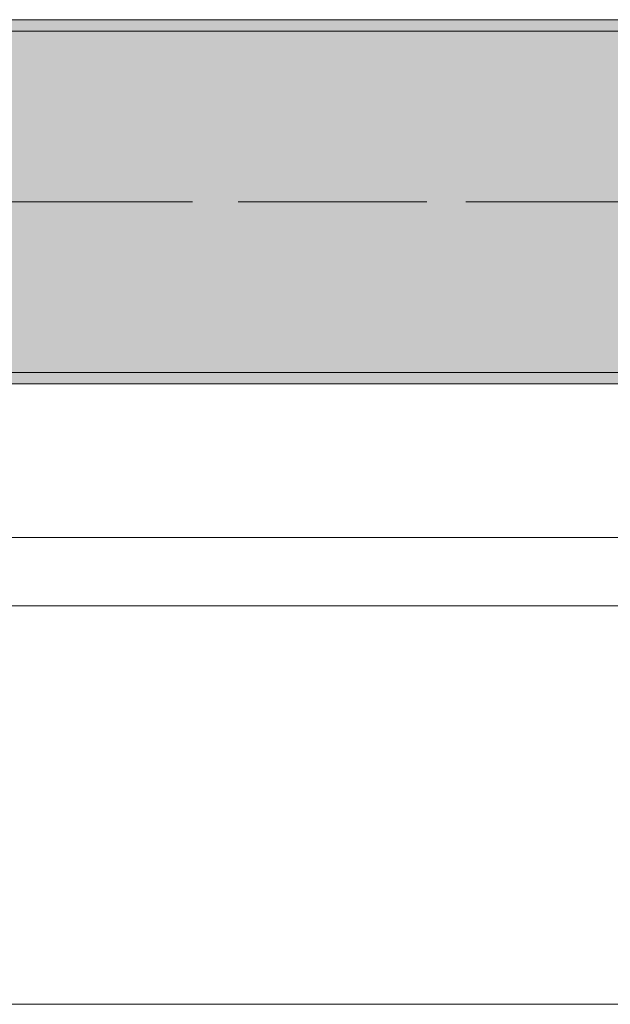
# Model space of a CAD drawing. Header units: metres. Extents: x -3.6 to 84.5, y -11 to 16.8.
# Tile 82 of 256: x 20.988 to 21.507, y -0.155 to 0.71. Entities that reach past the tile are written whole.
import ezdxf

# ---------------------------------------------------------------- set-up
doc = ezdxf.new("R2010")
doc.units = ezdxf.units.M
doc.header["$MEASUREMENT"] = 0
doc.linetypes.add('Achse', pattern=[0.2, 0.1, -0.05, 0, -0.05])
doc.linetypes.add('Strichlinie doppelt', pattern=[0.546806, 0.264583, -0.105833, 0.070556, -0.105833])
for name, color, linetype in [('451 - Universal.Achsen Raster', 7, 'Continuous'), ('604 - Struktur.Wand Aussen', 7, 'Continuous'), ('608 - Struktur.Träger', 7, 'Continuous'), ('653 - Abdeckung.TB Verkofferung', 7, 'Continuous')]:
    doc.layers.add(name, color=color, linetype=linetype)
pattern_1 = [(45, (0, 0), (-0.01767767, 0.01767767), [0, -0.025])]

msp = doc.modelspace()

# ---------------------------------------------------------------- hatches: boundary and pattern name
at = {"layer": '608 - Struktur.Träger', "linetype": 'Continuous', "lineweight": 0, "true_color": 0x000000}
h = msp.add_hatch(dxfattribs=at)
h.set_pattern_fill('Gips_0001', color=18, style=0, pattern_type=2)
h.set_pattern_definition(pattern_1)
h.paths.add_polyline_path([(21.96999, 0.70998), (18.68999, 0.70998), (18.68999, 0.69998), (21.96999, 0.69998)])
h = msp.add_hatch(dxfattribs=at)
h.set_pattern_fill('Beton__Stahlbeton_0001', color=18, style=0, pattern_type=2)
h.set_pattern_definition([(45, (0, 0), (-0.08485281, 0.08485281), []), (45, (-0.04243, 0.04243), (-0.08485281, 0.08485281), [0.09, -0.03])])
h.paths.add_polyline_path([(0.68999, 0.69998), (0.37999, 0.69998), (0.37999, 0.39998), (0.68999, 0.39998), (3.96999, 0.39998), (4.28999, 0.39998), (7.56999, 0.39998), (7.88999, 0.39998), (11.16999, 0.39998), (11.48999, 0.39998), (14.76999, 0.39998), (15.08999, 0.39998), (18.36999, 0.39998), (18.68999, 0.39998), (21.96999, 0.39998), (22.28999, 0.39998), (25.56999, 0.39998), (25.88999, 0.39998), (29.16999, 0.39998), (29.48999, 0.39998), (32.76999, 0.39998), (33.08999, 0.39998), (36.36999, 0.39998), (36.68999, 0.39998), (39.96999, 0.39998), (40.28999, 0.39998), (43.56999, 0.39998), (43.88999, 0.39998), (47.16999, 0.39998), (47.48999, 0.39998), (50.76999, 0.39998), (51.08999, 0.39998), (51.79999, 0.39998), (51.96999, 0.39998), (54.36999, 0.39998), (54.68999, 0.39998), (57.96999, 0.39998), (58.28999, 0.39998), (61.56999, 0.39998), (61.87999, 0.39998), (61.87999, 0.69998), (61.56999, 0.69998), (58.28999, 0.69998), (57.96999, 0.69998), (54.68999, 0.69998), (54.36999, 0.69998), (51.96999, 0.69998), (51.79999, 0.69998), (51.08999, 0.69998), (50.76999, 0.69998), (47.48999, 0.69998), (47.16999, 0.69998), (43.88999, 0.69998), (43.56999, 0.69998), (40.28999, 0.69998), (39.935, 0.69998), (36.68999, 0.69998), (36.36999, 0.69998), (33.08999, 0.69998), (32.76999, 0.69998), (29.48999, 0.69998), (29.16999, 0.69998), (25.88999, 0.69998), (25.56999, 0.69998), (22.28999, 0.69998), (21.96999, 0.69998), (18.68999, 0.69998), (18.36999, 0.69998), (15.08999, 0.69998), (14.76999, 0.69998), (11.48999, 0.69998), (11.16999, 0.69998), (7.88999, 0.69998), (7.56999, 0.69998), (4.28999, 0.69998), (3.96999, 0.69998)])
h = msp.add_hatch(dxfattribs=at)
h.set_pattern_fill('Gips_0001', color=18, style=0, pattern_type=2)
h.set_pattern_definition(pattern_1)
h.paths.add_polyline_path([(18.68999, 0.39998), (18.68999, 0.38998), (21.96999, 0.38998), (21.96999, 0.39998)])

# ---------------------------------------------------------------- linework, layer by layer
at = {"layer": '451 - Universal.Achsen Raster', "color": 160, "linetype": 'Strichlinie doppelt', "lineweight": 9, "true_color": 0x3232ff}
msp.add_line((64.93503, 0.54998), (-3.175, 0.54998), dxfattribs=at)
at = {"layer": '604 - Struktur.Wand Aussen', "color": 7, "linetype": 'Continuous', "lineweight": 13}
for p, q in [((21.52, 0.255), (19.12, 0.255)), ((19.12, -0.155), (21.52, -0.155))]:
    msp.add_line(p, q, dxfattribs=at)
at = {"layer": '608 - Struktur.Träger', "color": 7, "linetype": 'Continuous', "lineweight": 13}
for p, q in [((0.37999, 0.70998), (61.87999, 0.70998)), ((21.96999, 0.69998), (18.68999, 0.69998)), ((0.37999, 0.38998), (61.87999, 0.38998))]:
    msp.add_line(p, q, dxfattribs=at)
at = {"layer": '608 - Struktur.Träger', "color": 7, "linetype": 'Continuous', "lineweight": 5}
for p, q in [((21.96999, 0.70998), (18.68999, 0.70998)), ((21.96999, 0.38998), (18.68999, 0.38998))]:
    msp.add_line(p, q, dxfattribs=at)
at = {"layer": '608 - Struktur.Träger', "color": 7, "linetype": 'Achse', "lineweight": 9}
msp.add_line((0.37999, 0.54998), (61.87999, 0.54998), dxfattribs=at)
at = {"layer": '608 - Struktur.Träger', "color": 7, "linetype": 'Continuous', "lineweight": 13, "flags": 128}
msp.add_lwpolyline([(54.68999, 0.39998), (54.36999, 0.39998), (51.96999, 0.39998), (51.79999, 0.39998), (51.08999, 0.39998), (50.76999, 0.39998), (47.48999, 0.39998), (47.16999, 0.39998), (43.88999, 0.39998), (43.56999, 0.39998), (40.28999, 0.39998), (39.96999, 0.39998), (36.68999, 0.39998), (36.36999, 0.39998), (33.08999, 0.39998), (32.76999, 0.39998), (29.48999, 0.39998), (29.16999, 0.39998), (25.88999, 0.39998), (25.56999, 0.39998), (22.28999, 0.39998), (21.96999, 0.39998), (18.68999, 0.39998), (18.36999, 0.39998)], dxfattribs=at)
at = {"layer": '653 - Abdeckung.TB Verkofferung', "color": 7, "linetype": 'Continuous', "lineweight": 5}
msp.add_line((36.46, 0.70998), (18.61003, 0.70998), dxfattribs=at)
at = {"layer": '653 - Abdeckung.TB Verkofferung', "color": 7, "linetype": 'Continuous', "lineweight": 9}
msp.add_line((18.61003, 0.19498), (39.96999, 0.19498), dxfattribs=at)

doc.saveas('drawing.dxf')
